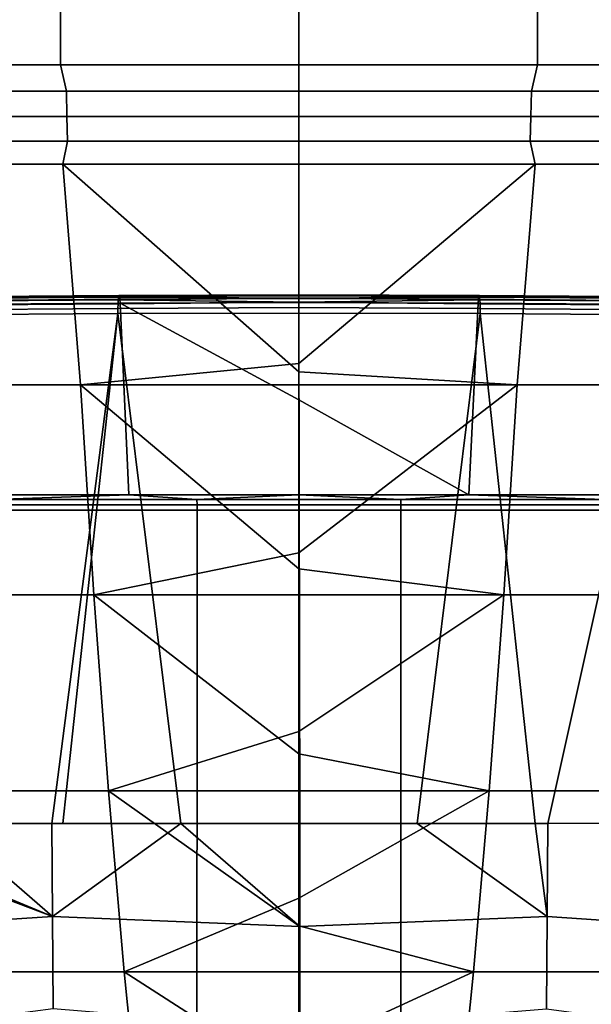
# Model space of a CAD drawing. Header units: metres. Extents: x -109 to 109, y -100 to 76.
# Tile 95 of 256: x -2.29 to 2.39, y -84.09 to -76.04. Entities that reach past the tile are written whole.
import ezdxf

# ---------------------------------------------------------------- set-up
doc = ezdxf.new("R2010")
doc.units = ezdxf.units.M
doc.layers.add('solid_21062310', color=7, linetype='CONTINUOUS')

msp = doc.modelspace()

# ---------------------------------------------------------------- linework, layer by layer
at = {"layer": 'solid_21062310'}
for points in [[(-1.96133, -63.901745, 20.423748), (-3.91057, -63.901745, 20.193041), (-3.893515, -76.406158, 20.085258), (-1.952778, -76.406158, 20.314959)], [(-3.91057, -63.901745, -29.187902), (-1.96133, -63.901745, -29.41861), (-1.952778, -76.406158, -29.30982), (-3.893515, -76.406158, -29.08012)], [(-1.952778, -76.406158, 20.314959), (0, -76.406158, 20.391684), (0, -63.901745, 20.500809), (-1.96133, -63.901745, 20.423748)], [(-1.96133, -63.901745, -29.41861), (0, -63.901745, -29.49567), (0, -76.406158, -29.386545), (-1.952778, -76.406158, -29.30982)], [(1.96133, -63.901745, 20.423748), (0, -63.901745, 20.500809), (0, -76.406158, 20.391684), (1.952778, -76.406158, 20.314959)], [(1.952778, -76.406158, -29.30982), (0, -76.406158, -29.386545), (0, -63.901745, -29.49567), (1.96133, -63.901745, -29.41861)], [(1.96133, -63.901745, -29.41861), (3.91057, -63.901745, -29.187902), (3.893515, -76.406158, -29.08012), (1.952778, -76.406158, -29.30982)], [(3.91057, -63.901745, 20.193041), (1.96133, -63.901745, 20.423748), (1.952778, -76.406158, 20.314959), (3.893515, -76.406158, 20.085258)], [(-1.903928, -76.619858, 20.301517), (-1.952778, -76.406158, 20.314959), (-3.893515, -76.406158, 20.085258), (-3.796682, -76.619858, 20.08301)], [(-1.903928, -76.619858, -29.296381), (-3.796682, -76.619858, -29.077871), (-3.893515, -76.406158, -29.08012), (-1.952778, -76.406158, -29.30982)], [(-1.903928, -76.619858, 20.301517), (0, -76.619858, 20.374498), (0, -76.406158, 20.391684), (-1.952778, -76.406158, 20.314959)], [(0, -76.619858, -29.36936), (-1.903928, -76.619858, -29.296381), (-1.952778, -76.406158, -29.30982), (0, -76.406158, -29.386545)], [(0, -76.619858, 20.374498), (1.903928, -76.619858, 20.301517), (1.952778, -76.406158, 20.314959), (0, -76.406158, 20.391684)], [(1.903928, -76.619858, -29.296381), (0, -76.619858, -29.36936), (0, -76.406158, -29.386545), (1.952778, -76.406158, -29.30982)], [(1.903928, -76.619858, -29.296381), (1.952778, -76.406158, -29.30982), (3.893515, -76.406158, -29.08012), (3.796682, -76.619858, -29.077871)], [(1.903928, -76.619858, 20.301517), (3.796682, -76.619858, 20.08301), (3.893515, -76.406158, 20.085258), (1.952778, -76.406158, 20.314959)], [(-3.796682, -76.619858, -29.077871), (-1.903928, -76.619858, -29.296381), (-1.900279, -76.829544, -29.248856), (-3.789406, -76.829544, -29.030766)], [(-1.903928, -76.619858, 20.301517), (-3.796682, -76.619858, 20.08301), (-3.789406, -76.829544, 20.035904), (-1.900279, -76.829544, 20.253994)], [(-1.903928, -76.619858, -29.296381), (0, -76.619858, -29.36936), (0, -76.829544, -29.321695), (-1.900279, -76.829544, -29.248856)], [(0, -76.619858, 20.374498), (-1.903928, -76.619858, 20.301517), (-1.900279, -76.829544, 20.253994), (0, -76.829544, 20.326834)], [(1.900279, -76.829544, -29.248856), (0, -76.829544, -29.321695), (0, -76.619858, -29.36936), (1.903928, -76.619858, -29.296381)], [(1.903928, -76.619858, 20.301517), (0, -76.619858, 20.374498), (0, -76.829544, 20.326834), (1.900279, -76.829544, 20.253994)], [(3.796682, -76.619858, 20.08301), (1.903928, -76.619858, 20.301517), (1.900279, -76.829544, 20.253994), (3.789406, -76.829544, 20.035904)], [(1.903928, -76.619858, -29.296381), (3.796682, -76.619858, -29.077871), (3.789406, -76.829544, -29.030766), (1.900279, -76.829544, -29.248856)], [(-3.789406, -76.829544, -29.030766), (-1.900279, -76.829544, -29.248856), (-1.894373, -77.030258, -29.171926), (-3.777628, -77.030258, -28.954514)], [(-1.900279, -76.829544, 20.253994), (-3.789406, -76.829544, 20.035904), (-3.777628, -77.030258, 19.959652), (-1.894373, -77.030258, 20.177065)], [(-1.900279, -76.829544, -29.248856), (0, -76.829544, -29.321695), (0, -77.030258, -29.244539), (-1.894373, -77.030258, -29.171926)], [(0, -76.829544, 20.326834), (-1.900279, -76.829544, 20.253994), (-1.894373, -77.030258, 20.177065), (0, -77.030258, 20.249678)], [(1.894373, -77.030258, -29.171926), (0, -77.030258, -29.244539), (0, -76.829544, -29.321695), (1.900279, -76.829544, -29.248856)], [(1.900279, -76.829544, 20.253994), (0, -76.829544, 20.326834), (0, -77.030258, 20.249678), (1.894373, -77.030258, 20.177065)], [(3.789406, -76.829544, 20.035904), (1.900279, -76.829544, 20.253994), (1.894373, -77.030258, 20.177065), (3.777628, -77.030258, 19.959652)], [(1.900279, -76.829544, -29.248856), (3.789406, -76.829544, -29.030766), (3.777628, -77.030258, -28.954514), (1.894373, -77.030258, -29.171926)], [(-1.894373, -77.030258, -29.171926), (-1.933402, -77.217697, -29.063631), (-3.854882, -77.217697, -28.836208), (-3.777628, -77.030258, -28.954514)], [(-1.894373, -77.030258, 20.177065), (-3.777628, -77.030258, 19.959652), (-3.854882, -77.217697, 19.841347), (-1.933402, -77.217697, 20.068769)], [(-1.894373, -77.030258, -29.171926), (0, -77.030258, -29.244539), (0, -77.217697, -29.139595), (-1.933402, -77.217697, -29.063631)], [(0, -77.030258, 20.249678), (-1.894373, -77.030258, 20.177065), (-1.933402, -77.217697, 20.068769), (0, -77.217697, 20.144733)], [(0, -77.030258, -29.244539), (1.894373, -77.030258, -29.171926), (1.933402, -77.217697, -29.063631), (0, -77.217697, -29.139595)], [(1.894373, -77.030258, 20.177065), (0, -77.030258, 20.249678), (0, -77.217697, 20.144733), (1.933402, -77.217697, 20.068769)], [(1.894373, -77.030258, 20.177065), (1.933402, -77.217697, 20.068769), (3.854882, -77.217697, 19.841347), (3.777628, -77.030258, 19.959652)], [(1.894373, -77.030258, -29.171926), (3.777628, -77.030258, -28.954514), (3.854882, -77.217697, -28.836208), (1.933402, -77.217697, -29.063631)], [(-1.78767, -79.024376, -27.782106), (-3.564849, -79.024376, -27.576941), (-3.854882, -77.217697, -28.836208), (-1.933402, -77.217697, -29.063631)], [(-1.78767, -79.024376, 18.787245), (-1.933402, -77.217697, 20.068769), (-3.854882, -77.217697, 19.841347), (-3.564849, -79.024376, 18.582079)], [(0, -78.84996, -27.984213), (-1.78767, -79.024376, -27.782106), (-1.933402, -77.217697, -29.063631), (0, -77.217697, -29.139595)], [(0, -78.918442, 18.937145), (0, -77.217697, 20.144733), (-1.933402, -77.217697, 20.068769)], [(-1.78767, -79.024376, 18.787245), (0, -79.024376, 18.855768), (0, -78.918442, 18.937145), (-1.933402, -77.217697, 20.068769)], [(1.933402, -77.217697, -29.063631), (0, -78.84996, -27.984213), (0, -77.217697, -29.139595)], [(1.933402, -77.217697, 20.068769), (0, -77.217697, 20.144733), (0, -78.918442, 18.937145), (1.78767, -79.024376, 18.787245)], [(1.78767, -79.024376, -27.782106), (0, -79.024376, -27.85063), (0, -78.84996, -27.984213), (1.933402, -77.217697, -29.063631)], [(1.78767, -79.024376, 18.787245), (3.564849, -79.024376, 18.582079), (3.854882, -77.217697, 19.841347), (1.933402, -77.217697, 20.068769)], [(1.78767, -79.024376, -27.782106), (1.933402, -77.217697, -29.063631), (3.854882, -77.217697, -28.836208), (3.564849, -79.024376, -27.576941)], [(-1.478869, -78.329086, -29.391394), (-2.956104, -78.340683, -29.251143), (-2.951946, -78.317436, -29.216419), (-1.476789, -78.305801, -29.356474)], [(-1.476789, -78.305801, -29.356474), (-2.951946, -78.317436, -29.216419), (-2.947042, -78.304794, -29.176676), (-1.474331, -78.293137, -29.316484)], [(-1.474331, -78.293137, -29.316484), (-2.947042, -78.304794, -29.176676), (-2.941777, -78.303741, -29.135027), (-1.471688, -78.292084, -29.274561)], [(-1.471688, -78.292084, -29.274561), (-2.941777, -78.303741, -29.135027), (-2.936564, -78.314377, -29.094736), (-1.469067, -78.302719, -29.233995)], [(-1.469067, -78.302719, -29.233995), (-2.936564, -78.314377, -29.094736), (-2.93181, -78.335846, -29.058964), (-1.466674, -78.324219, -29.197968)], [(-1.476789, -78.305801, -29.356474), (0, -78.315208, -29.425787), (-1.478869, -78.329086, -29.391394)], [(-1.478869, -78.329086, -29.391394), (0, -78.315208, -29.425787), (0, -78.348457, -29.459351)], [(-1.474331, -78.293137, -29.316484), (0, -78.294052, -29.383551), (-1.476789, -78.305801, -29.356474)], [(-1.476789, -78.305801, -29.356474), (0, -78.294052, -29.383551), (0, -78.315208, -29.425787)], [(-1.474331, -78.293137, -29.316484), (0, -78.287079, -29.336828), (0, -78.294052, -29.383551)], [(-1.471688, -78.292084, -29.274561), (0, -78.287079, -29.336828), (-1.474331, -78.293137, -29.316484)], [(-1.471688, -78.292084, -29.274561), (0, -78.294983, -29.290253), (0, -78.287079, -29.336828)], [(-1.469067, -78.302719, -29.233995), (0, -78.294983, -29.290253), (-1.471688, -78.292084, -29.274561)], [(-1.466674, -78.324219, -29.197968), (0, -78.316978, -29.248446), (0, -78.294983, -29.290253), (-1.469067, -78.302719, -29.233995)], [(0, -78.316978, -29.248446), (-1.466674, -78.324219, -29.197968), (-1.464645, -78.35495, -29.169271), (0, -78.350891, -29.215555)], [(0, -78.287079, -29.336828), (1.474649, -78.292107, -29.274366), (1.477298, -78.293159, -29.31629)], [(0, -78.294052, -29.383551), (0, -78.287079, -29.336828), (1.477298, -78.293159, -29.31629)], [(0, -78.287079, -29.336828), (0, -78.294983, -29.290253), (1.474649, -78.292107, -29.274366)], [(0, -78.294983, -29.290253), (1.472024, -78.302742, -29.233799), (1.474649, -78.292107, -29.274366)], [(0, -78.294052, -29.383551), (1.477298, -78.293159, -29.31629), (1.479761, -78.305824, -29.356279)], [(0, -78.315208, -29.425787), (0, -78.294052, -29.383551), (1.479761, -78.305824, -29.356279)], [(0, -78.294983, -29.290253), (0, -78.316978, -29.248446), (1.469626, -78.324242, -29.197775), (1.472024, -78.302742, -29.233799)], [(0, -78.315208, -29.425787), (1.479761, -78.305824, -29.356279), (1.481845, -78.329109, -29.391197)], [(0, -78.348457, -29.459351), (0, -78.315208, -29.425787), (1.481845, -78.329109, -29.391197)], [(0, -78.316978, -29.248446), (0, -78.350891, -29.215555), (1.4676, -78.354965, -29.169081), (1.469626, -78.324242, -29.197775)], [(2.934788, -78.335876, -29.058586), (2.939547, -78.314407, -29.094358), (1.472024, -78.302742, -29.233799), (1.469626, -78.324242, -29.197775)], [(2.939547, -78.314407, -29.094358), (2.944766, -78.30378, -29.134647), (1.474649, -78.292107, -29.274366), (1.472024, -78.302742, -29.233799)], [(2.944766, -78.30378, -29.134647), (2.950037, -78.304825, -29.176296), (1.477298, -78.293159, -29.31629), (1.474649, -78.292107, -29.274366)], [(2.950037, -78.304825, -29.176296), (2.954945, -78.317467, -29.21604), (1.479761, -78.305824, -29.356279), (1.477298, -78.293159, -29.31629)], [(2.954945, -78.317467, -29.21604), (2.959107, -78.340721, -29.250761), (1.481845, -78.329109, -29.391197), (1.479761, -78.305824, -29.356279)], [(-1.481284, -78.399498, -29.435671), (-2.960963, -78.411018, -29.295248), (-2.95919, -78.372719, -29.278124), (-1.480407, -78.361153, -29.418501)], [(-2.960963, -78.411018, -29.295248), (-1.481284, -78.399498, -29.435671), (-1.481498, -78.441177, -29.441557), (-2.945197, -78.452438, -29.303198)], [(-1.480407, -78.361153, -29.418501), (-2.95919, -78.372719, -29.278124), (-2.956104, -78.340683, -29.251143), (-1.478869, -78.329086, -29.391394)], [(-1.466674, -78.324219, -29.197968), (-2.93181, -78.335846, -29.058964), (-2.927841, -78.366493, -29.030504), (-1.464645, -78.35495, -29.169271)], [(-2.778049, -79.924873, -27.867723), (-1.391456, -79.924942, -27.991037), (-1.464645, -78.35495, -29.169271), (-2.927841, -78.366493, -29.030504)], [(0, -78.390495, -29.480907), (0, -78.437149, -29.488327), (-1.481498, -78.441177, -29.441557), (-1.481284, -78.399498, -29.435671)], [(-1.481284, -78.399498, -29.435671), (-1.480407, -78.361153, -29.418501), (0, -78.348457, -29.459351), (0, -78.390495, -29.480907)], [(-1.478869, -78.329086, -29.391394), (0, -78.348457, -29.459351), (-1.480407, -78.361153, -29.418501)], [(-1.464645, -78.35495, -29.169271), (0, -79.147575, -28.636705), (0, -78.350891, -29.215555)], [(-1.391456, -79.924942, -27.991037), (0, -79.924965, -28.03219), (0, -79.147575, -28.636705), (-1.464645, -78.35495, -29.169271)], [(0, -78.348457, -29.459351), (1.481845, -78.329109, -29.391197), (1.483387, -78.361176, -29.418304)], [(0, -78.348457, -29.459351), (1.483387, -78.361176, -29.418304), (1.484265, -78.399521, -29.435474), (0, -78.390495, -29.480907)], [(1.4676, -78.354965, -29.169081), (0, -78.350891, -29.215555), (0, -79.147575, -28.636705), (1.391456, -79.924942, -27.991037)], [(1.484265, -78.399521, -29.435474), (1.484489, -78.4412, -29.441368), (0, -78.437149, -29.488327), (0, -78.390495, -29.480907)], [(2.909913, -78.36631, -29.032766), (1.4676, -78.354965, -29.169081), (1.391456, -79.924942, -27.991037), (2.778051, -79.924873, -27.867723)], [(1.469626, -78.324242, -29.197775), (1.4676, -78.354965, -29.169081), (2.909913, -78.36631, -29.032766), (2.934788, -78.335876, -29.058586)], [(2.959107, -78.340721, -29.250761), (2.962196, -78.372749, -29.277742), (1.483387, -78.361176, -29.418304), (1.481845, -78.329109, -29.391197)], [(2.962196, -78.372749, -29.277742), (2.963971, -78.411049, -29.294867), (1.484265, -78.399521, -29.435474), (1.483387, -78.361176, -29.418304)], [(1.484489, -78.4412, -29.441368), (1.484265, -78.399521, -29.435474), (2.963971, -78.411049, -29.294867), (2.964185, -78.452637, -29.300798)], [(-1.481498, -78.441177, -29.441557), (-2.022681, -82.612976, -29.404202), (-2.896632, -82.612877, -29.317783), (-2.945197, -78.452438, -29.303198)], [(-1.481498, -78.441177, -29.441557), (-1.933553, -82.612984, -29.411278), (-2.022681, -82.612976, -29.404202)], [(-1.481498, -78.441177, -29.441557), (-0.967519, -82.613052, -29.467436), (-1.933553, -82.612984, -29.411278)], [(-1.481498, -78.441177, -29.441557), (0, -78.437149, -29.488327), (0.008, -82.613075, -29.486158), (-0.967519, -82.613052, -29.467436)], [(0, -78.437149, -29.488327), (1.484489, -78.4412, -29.441368), (0.967549, -82.61306, -29.467436), (0.008, -82.613075, -29.486158)], [(1.484489, -78.4412, -29.441368), (1.93358, -82.612984, -29.411276), (0.967549, -82.61306, -29.467436)], [(1.484489, -78.4412, -29.441368), (2.964185, -78.452637, -29.300798), (2.038628, -82.612976, -29.402903), (1.93358, -82.612984, -29.411276)], [(2.964185, -78.452637, -29.300798), (2.896655, -82.612862, -29.317781), (2.038628, -82.612976, -29.402903)], [(0, -78.84996, -27.984213), (0, -79.024376, -27.85063), (-1.78767, -79.024376, -27.782106)], [(1.78767, -79.024376, 18.787245), (0, -78.918442, 18.937145), (0, -79.024376, 18.855768)], [(-3.346087, -80.742325, 17.16577), (-1.677967, -80.742325, 17.358345), (-1.78767, -79.024376, 18.787245), (-3.564849, -79.024376, 18.582079)], [(-1.677967, -80.742325, -26.353207), (-3.346087, -80.742325, -26.160631), (-3.564849, -79.024376, -27.576941), (-1.78767, -79.024376, -27.782106)], [(0, -80.529602, 17.612398), (0, -79.024376, 18.855768), (-1.78767, -79.024376, 18.787245)], [(-1.677967, -80.742325, 17.358345), (0, -80.742325, 17.422663), (0, -80.529602, 17.612398), (-1.78767, -79.024376, 18.787245)], [(0, -80.400192, -26.7209), (-1.677967, -80.742325, -26.353207), (-1.78767, -79.024376, -27.782106), (0, -79.024376, -27.85063)], [(1.78767, -79.024376, 18.787245), (0, -79.024376, 18.855768), (0, -80.529602, 17.612398), (1.677967, -80.742325, 17.358345)], [(1.78767, -79.024376, -27.782106), (0, -80.400192, -26.7209), (0, -79.024376, -27.85063)], [(1.677967, -80.742325, -26.353207), (0, -80.742325, -26.417524), (0, -80.400192, -26.7209), (1.78767, -79.024376, -27.782106)], [(3.346087, -80.742325, -26.160631), (1.677967, -80.742325, -26.353207), (1.78767, -79.024376, -27.782106), (3.564849, -79.024376, -27.576941)], [(1.677967, -80.742325, 17.358345), (3.346087, -80.742325, 17.16577), (3.564849, -79.024376, 18.582079), (1.78767, -79.024376, 18.787245)], [(0, -79.147575, -28.636705), (0, -79.924965, -28.03219), (1.391456, -79.924942, -27.991037)], [(-2.4988, -79.962891, -27.875013), (-1.391456, -79.924942, -27.991037), (-2.778049, -79.924873, -27.867723)], [(-2.4988, -79.962891, -27.875013), (-0.834333, -79.962952, -27.993322), (-1.391456, -79.924942, -27.991037)], [(-0.834333, -79.962952, -27.993322), (0, -79.924965, -28.03219), (-1.391456, -79.924942, -27.991037)], [(-0.834333, -79.962952, -27.993322), (0.834333, -79.962952, -27.993322), (0, -79.924965, -28.03219)], [(0.834333, -79.962952, -27.993322), (1.391456, -79.924942, -27.991037), (0, -79.924965, -28.03219)], [(0.834333, -79.962952, -27.993322), (2.4988, -79.962891, -27.875013), (1.391456, -79.924942, -27.991037)], [(2.4988, -79.962891, -27.875013), (2.778051, -79.924873, -27.867723), (1.391456, -79.924942, -27.991037)], [(-0.834333, -79.962952, -27.993322), (-2.4988, -79.962891, -27.875013), (-2.497211, -80.005386, -27.860113), (-0.833802, -80.005447, -27.978346)], [(-0.833802, -80.005447, -27.978346), (-2.497211, -80.005386, -27.860113), (-2.496679, -80.050117, -27.855059), (-0.833629, -80.050179, -27.973267)], [(0.834333, -79.962952, -27.993322), (-0.834333, -79.962952, -27.993322), (-0.833802, -80.005447, -27.978346), (0.833802, -80.005447, -27.978346)], [(0.833802, -80.005447, -27.978346), (-0.833802, -80.005447, -27.978346), (-0.833629, -80.050179, -27.973267), (0.833626, -80.050179, -27.973267)], [(2.497211, -80.005386, -27.860113), (0.833802, -80.005447, -27.978346), (0.833626, -80.050179, -27.973267), (2.496569, -80.050117, -27.85507)], [(2.4988, -79.962891, -27.875013), (0.834333, -79.962952, -27.993322), (0.833802, -80.005447, -27.978346), (2.497211, -80.005386, -27.860113)], [(-2.494568, -85.61216, -27.85231), (-0.834373, -85.612221, -27.970301), (-0.833629, -80.050179, -27.973267), (-2.496679, -80.050117, -27.855059)], [(-0.834373, -85.612221, -27.970301), (0.834049, -85.612221, -27.970312), (0.833626, -80.050179, -27.973267), (-0.833629, -80.050179, -27.973267)], [(0.834049, -85.612221, -27.970312), (2.494245, -85.61216, -27.852345), (2.496569, -80.050117, -27.85507), (0.833626, -80.050179, -27.973267)], [(0, -80.742325, -26.417524), (-1.677967, -80.742325, -26.353207), (0, -80.400192, -26.7209)], [(1.677967, -80.742325, 17.358345), (0, -80.529602, 17.612398), (0, -80.742325, 17.422663)], [(-3.10808, -82.346733, 15.624866), (-1.558613, -82.346733, 15.803744), (-1.677967, -80.742325, 17.358345), (-3.346087, -80.742325, 17.16577)], [(-1.558613, -82.346733, -24.798607), (-3.10808, -82.346733, -24.619728), (-3.346087, -80.742325, -26.160631), (-1.677967, -80.742325, -26.353207)], [(0, -82.043129, 16.177114), (0, -80.742325, 17.422663), (-1.677967, -80.742325, 17.358345)], [(-1.558613, -82.346733, 15.803744), (0, -82.346733, 15.863487), (0, -82.043129, 16.177114), (-1.677967, -80.742325, 17.358345)], [(0, -81.861275, -25.355459), (-1.558613, -82.346733, -24.798607), (-1.677967, -80.742325, -26.353207), (0, -80.742325, -26.417524)], [(1.677967, -80.742325, 17.358345), (0, -80.742325, 17.422663), (0, -82.043129, 16.177114), (1.558613, -82.346733, 15.803744)], [(1.677967, -80.742325, -26.353207), (0, -81.861275, -25.355459), (0, -80.742325, -26.417524)], [(1.558613, -82.346733, -24.798607), (0, -82.346733, -24.858349), (0, -81.861275, -25.355459), (1.677967, -80.742325, -26.353207)], [(3.10808, -82.346733, -24.619728), (1.558613, -82.346733, -24.798607), (1.677967, -80.742325, -26.353207), (3.346087, -80.742325, -26.160631)], [(1.558613, -82.346733, 15.803744), (3.10808, -82.346733, 15.624866), (3.346087, -80.742325, 17.16577), (1.677967, -80.742325, 17.358345)], [(0, -82.346733, -24.858349), (-1.558613, -82.346733, -24.798607), (0, -81.861275, -25.355459)], [(1.558613, -82.346733, 15.803744), (0, -82.043129, 16.177114), (0, -82.346733, 15.863487)], [(-2.852197, -83.828369, 13.968231), (-1.430295, -83.828369, 14.132383), (-1.558613, -82.346733, 15.803744), (-3.10808, -82.346733, 15.624866)], [(-1.430295, -83.828369, -23.127245), (-2.852197, -83.828369, -22.963093), (-3.10808, -82.346733, -24.619728), (-1.558613, -82.346733, -24.798607)], [(0, -83.451447, 14.638468), (0, -82.346733, 15.863487), (-1.558613, -82.346733, 15.803744)], [(-1.430295, -83.828369, 14.132383), (0, -83.828369, 14.187207), (0, -83.451447, 14.638468), (-1.558613, -82.346733, 15.803744)], [(0, -83.226486, -23.894167), (-1.430295, -83.828369, -23.127245), (-1.558613, -82.346733, -24.798607), (0, -82.346733, -24.858349)], [(1.558613, -82.346733, 15.803744), (0, -82.346733, 15.863487), (0, -83.451447, 14.638468), (1.430295, -83.828369, 14.132383)], [(1.558613, -82.346733, -24.798607), (0, -83.226486, -23.894167), (0, -82.346733, -24.858349)], [(1.430295, -83.828369, -23.127245), (0, -83.828369, -23.18207), (0, -83.226486, -23.894167), (1.558613, -82.346733, -24.798607)], [(2.852197, -83.828369, -22.963093), (1.430295, -83.828369, -23.127245), (1.558613, -82.346733, -24.798607), (3.10808, -82.346733, -24.619728)], [(1.430295, -83.828369, 14.132383), (2.852197, -83.828369, 13.968231), (3.10808, -82.346733, 15.624866), (1.558613, -82.346733, 15.803744)], [(-2.016711, -83.374443, -29.434566), (-4.039997, -82.612686, -29.157572), (-3.85534, -82.612717, -29.187103)], [(-4.02542, -83.506348, -29.205051), (-4.039997, -82.612686, -29.157572), (-2.016711, -83.374443, -29.434566)], [(-2.016711, -83.374443, -29.434566), (-3.85534, -82.612717, -29.187103), (-2.896632, -82.612877, -29.317783)], [(-2.016711, -83.374443, -29.434566), (-2.896632, -82.612877, -29.317783), (-2.022681, -82.612976, -29.404202)], [(-0.967519, -82.613052, -29.467436), (-2.022681, -82.612976, -29.404202), (-1.933553, -82.612984, -29.411278)], [(-2.016711, -83.374443, -29.434566), (-2.022681, -82.612976, -29.404202), (-0.967519, -82.613052, -29.467436)], [(-2.016711, -83.374443, -29.434566), (-0.967519, -82.613052, -29.467436), (0.007974, -83.457947, -29.521477)], [(0.007974, -83.457947, -29.521477), (-0.967519, -82.613052, -29.467436), (0.008, -82.613075, -29.486158)], [(0.007974, -83.457947, -29.521477), (0.008, -82.613075, -29.486158), (0.967549, -82.61306, -29.467436), (2.032595, -83.37619, -29.433432)], [(2.032595, -83.37619, -29.433432), (0.967549, -82.61306, -29.467436), (1.93358, -82.612984, -29.411276)], [(2.032595, -83.37619, -29.433432), (1.93358, -82.612984, -29.411276), (2.038628, -82.612976, -29.402903)], [(2.032595, -83.37619, -29.433432), (2.038628, -82.612976, -29.402903), (2.896655, -82.612862, -29.317781), (4.04107, -83.511139, -29.202991)], [(0, -83.828369, -23.18207), (-1.430295, -83.828369, -23.127245), (0, -83.226486, -23.894167)], [(-4.011857, -84.391541, -29.330326), (-4.02542, -83.506348, -29.205051), (-2.016711, -83.374443, -29.434566), (-2.010977, -84.131248, -29.522491)], [(-2.016711, -83.374443, -29.434566), (0.007974, -83.457947, -29.521477), (0.00795, -84.296806, -29.628048), (-2.010977, -84.131248, -29.522491)], [(0.00795, -84.296806, -29.628048), (0.007974, -83.457947, -29.521477), (2.032595, -83.37619, -29.433432), (2.026802, -84.13472, -29.52178)], [(2.032595, -83.37619, -29.433432), (4.04107, -83.511139, -29.202991), (4.027387, -84.401031, -29.329622), (2.026802, -84.13472, -29.52178)], [(1.430295, -83.828369, 14.132383), (0, -83.451447, 14.638468), (0, -83.828369, 14.187207)], [(-2.57991, -85.178703, 12.205394), (-1.293751, -85.178703, 12.353874), (-1.430295, -83.828369, 14.132383), (-2.852197, -83.828369, 13.968231)], [(-1.293751, -85.178703, -21.348736), (-2.57991, -85.178703, -21.200256), (-2.852197, -83.828369, -22.963093), (-1.430295, -83.828369, -23.127245)], [(0, -84.74752, 13.004151), (0, -83.828369, 14.187207), (-1.430295, -83.828369, 14.132383)], [(-1.293751, -85.178703, 12.353874), (0, -85.178703, 12.403465), (0, -84.74752, 13.004151), (-1.430295, -83.828369, 14.132383)], [(0, -84.489555, -22.343739), (-1.293751, -85.178703, -21.348736), (-1.430295, -83.828369, -23.127245), (0, -83.828369, -23.18207)], [(1.430295, -83.828369, 14.132383), (0, -83.828369, 14.187207), (0, -84.74752, 13.004151), (1.293751, -85.178703, 12.353874)], [(1.430295, -83.828369, -23.127245), (0, -84.489555, -22.343739), (0, -83.828369, -23.18207)], [(1.293751, -85.178703, -21.348736), (0, -85.178703, -21.398327), (0, -84.489555, -22.343739), (1.430295, -83.828369, -23.127245)], [(2.57991, -85.178703, -21.200256), (1.293751, -85.178703, -21.348736), (1.430295, -83.828369, -23.127245), (2.852197, -83.828369, -22.963093)], [(1.293751, -85.178703, 12.353874), (2.57991, -85.178703, 12.205394), (2.852197, -83.828369, 13.968231), (1.430295, -83.828369, 14.132383)]]:
    msp.add_3dface(points, dxfattribs=at)

doc.saveas('drawing.dxf')
